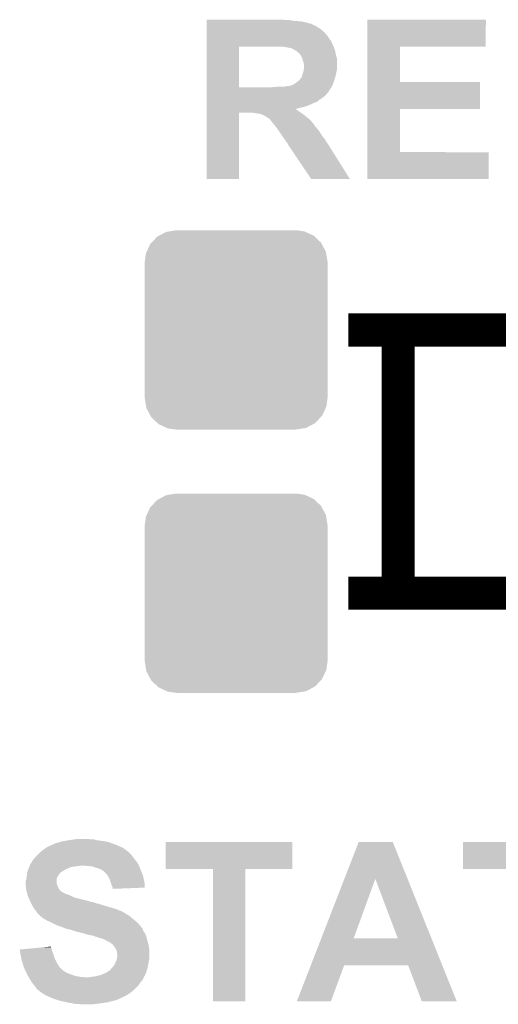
# Model space of a CAD drawing. Extents: x -1.3 to 24.2, y -3.9 to 53.5.
# Tile 8 of 43: x 4.4 to 7.4, y 6.1 to 12.1. Entities that reach past the tile are written whole.
import ezdxf

# ---------------------------------------------------------------- set-up
doc = ezdxf.new("R2010")
doc.units = 0
doc.layers.get('0').update_dxf_attribs({"linetype": 'CONTINUOUS'})
doc.layers.add('CORDELIA-I_CLICK_V100_GTO', color=12, linetype='CONTINUOUS')
doc.layers.add('CORDELIA-I_CLICK_V100_GTS', color=13, linetype='CONTINUOUS')

# ---------------------------------------------------------------- blocks, each defined once
blk = doc.blocks.new('CUSTOM_86')
for points in [[(-0.427362, 0.599506), (-0.408956, 0.602522), (0.424052, 0.599506), (0.417544, 0.602522)], [(-0.408956, 0.602522), (-0.36576, 0.6096), (0.417544, 0.602522), (0.36576, 0.6096)], [(-0.517566, 0.533322), (-0.482522, 0.57028), (0.51948, 0.533322), (0.480504, 0.57028)], [(-0.482522, 0.57028), (-0.47121, 0.576274), (0.480504, 0.57028), (0.474182, 0.576274)], [(-0.47121, 0.576274), (-0.427362, 0.599506), (0.474182, 0.576274), (0.424052, 0.599506)], [(-0.547174, 0.478162), (-0.525474, 0.524982), (0.548706, 0.478162), (0.5239, 0.524982)], [(-0.525474, 0.524982), (-0.517566, 0.533322), (0.5239, 0.524982), (0.51948, 0.533322)], [(-0.5588, 0.41656), (-0.551722, 0.468344), (0.5588, 0.41656), (0.550316, 0.468344)], [(-0.551722, 0.468344), (-0.547174, 0.478162), (0.550316, 0.468344), (0.548706, 0.478162)], [(-0.5588, -0.41656), (-0.5588, 0.41656), (0.5588, -0.41656), (0.5588, 0.41656)], [(-0.550314, -0.468344), (-0.5588, -0.41656), (0.551722, -0.468344), (0.5588, -0.41656)], [(-0.548706, -0.478162), (-0.550314, -0.468344), (0.547172, -0.478162), (0.551722, -0.468344)], [(-0.523898, -0.524982), (-0.548706, -0.478162), (0.525474, -0.524982), (0.547172, -0.478162)], [(-0.51948, -0.533322), (-0.523898, -0.524982), (0.517564, -0.533322), (0.525474, -0.524982)], [(-0.480502, -0.57028), (-0.51948, -0.533322), (0.482522, -0.57028), (0.517564, -0.533322)], [(-0.474182, -0.576274), (-0.480502, -0.57028), (0.471208, -0.576274), (0.482522, -0.57028)], [(-0.42405, -0.599506), (-0.474182, -0.576274), (0.427362, -0.599506), (0.471208, -0.576274)], [(-0.417544, -0.602522), (-0.42405, -0.599506), (0.408954, -0.602522), (0.427362, -0.599506)], [(-0.36576, -0.6096), (-0.417544, -0.602522), (0.36576, -0.6096), (0.408954, -0.602522)]]:
    blk.add_solid(points)

msp = doc.modelspace()

# ---------------------------------------------------------------- linework, layer by layer
at = {"layer": 'CORDELIA-I_CLICK_V100_GTO', "const_width": 0.2032}
for points in [[(6.45414, 10.20318), (9.19734, 10.20318)], [(6.75894, 8.59282), (6.75894, 10.20318)], [(6.45414, 8.59282), (9.19734, 8.59282)]]:
    msp.add_lwpolyline(points, dxfattribs=at)
at = {"layer": 'CORDELIA-I_CLICK_V100_GTO'}
for points in [[(5.58802, 12.09802), (5.588022, 12.10056), (6.070602, 12.09802), (6.055362, 12.10056)], [(5.58802, 12.09294), (5.58802, 12.09802), (6.12648, 12.09294), (6.09092, 12.09802)], [(5.58802, 12.0904), (5.58802, 12.09294), (6.164582, 12.0904), (6.12648, 12.09294)], [(5.58802, 12.082778), (5.58802, 12.0904), (6.20014, 12.082778), (6.164582, 12.0904)], [(5.58802, 12.0777), (5.58802, 12.082778), (6.21538, 12.0777), (6.20014, 12.082778)], [(5.58802, 12.075156), (5.58802, 12.0777), (6.230624, 12.075156), (6.21538, 12.0777)], [(5.58802, 12.07262), (5.58802, 12.075156), (6.23316, 12.07262), (6.230624, 12.075156)], [(5.58802, 12.06754), (5.58802, 12.07262), (6.24078, 12.06754), (6.23316, 12.07262)], [(5.58802, 12.06246), (5.58802, 12.06754), (6.253482, 12.06246), (6.24078, 12.06754)], [(5.58802, 12.0523), (5.58802, 12.06246), (6.271262, 12.0523), (6.253482, 12.06246)], [(5.58802, 12.0396), (5.58802, 12.0523), (6.28904, 12.0396), (6.271262, 12.0523)], [(6.570998, 11.93546), (6.571, 12.100538), (7.294858, 11.93546), (7.29488, 12.100538)], [(6.571, 12.100538), (6.571002, 12.10056), (7.29488, 12.100538), (6.571002, 12.10056)], [(5.588018, 12.00404), (5.58802, 12.02436), (6.3246, 12.00404), (6.306822, 12.02436)], [(5.588018, 11.978636), (5.588018, 12.00404), (6.34238, 11.978636), (6.3246, 12.00404)], [(5.58802, 12.02436), (5.58802, 12.0396), (6.306822, 12.02436), (6.28904, 12.0396)], [(5.588012, 11.686562), (5.588018, 11.93544), (5.78612, 11.686562), (5.786122, 11.93544)], [(5.588018, 11.976094), (5.588018, 11.978636), (6.342394, 11.976094), (6.34238, 11.978636)], [(5.588018, 11.973554), (5.588018, 11.976094), (6.347462, 11.973554), (6.342394, 11.976094)], [(5.588018, 11.968478), (5.588018, 11.973554), (6.35, 11.968478), (6.347462, 11.973554)], [(5.588018, 11.953238), (5.588018, 11.968478), (6.35508, 11.953238), (6.35, 11.968478)], [(5.588018, 11.93546), (5.588018, 11.953238), (6.36524, 11.93546), (6.35508, 11.953238)], [(5.588018, 11.93544), (5.588018, 11.93546), (5.786122, 11.93544), (6.01218, 11.93546)], [(6.055372, 11.935458), (6.055362, 11.93546), (6.36524, 11.935458), (6.36524, 11.93546)], [(6.068062, 11.93292), (6.055372, 11.935458), (6.366086, 11.93292), (6.36524, 11.935458)], [(6.075684, 11.932918), (6.068062, 11.93292), (6.366088, 11.932918), (6.366086, 11.93292)], [(6.080764, 11.93038), (6.075684, 11.932918), (6.366934, 11.93038), (6.366088, 11.932918)], [(6.098542, 11.927838), (6.080764, 11.93038), (6.36778, 11.927838), (6.366934, 11.93038)], [(6.113782, 11.92276), (6.098542, 11.927838), (6.369474, 11.92276), (6.36778, 11.927838)], [(6.570992, 11.71956), (6.570998, 11.935438), (6.769122, 11.71956), (6.7691, 11.935438)], [(6.570998, 11.935438), (6.570998, 11.93546), (6.7691, 11.935438), (7.294858, 11.93546)], [(6.12648, 11.91514), (6.113782, 11.92276), (6.372014, 11.91514), (6.369474, 11.92276)], [(6.131562, 11.912598), (6.12648, 11.91514), (6.37286, 11.912598), (6.372014, 11.91514)], [(6.13664, 11.910058), (6.131562, 11.912598), (6.37337, 11.910058), (6.37286, 11.912598)], [(6.14426, 11.90244), (6.13664, 11.910058), (6.374892, 11.90244), (6.37337, 11.910058)], [(6.151882, 11.897354), (6.14426, 11.90244), (6.37591, 11.897354), (6.374892, 11.90244)], [(6.154434, 11.89228), (6.151882, 11.897354), (6.376924, 11.89228), (6.37591, 11.897354)], [(6.156964, 11.89227), (6.154434, 11.89228), (6.376926, 11.89227), (6.376924, 11.89228)], [(6.160008, 11.8872), (6.156964, 11.89227), (6.37794, 11.8872), (6.376926, 11.89227)], [(6.172202, 11.866878), (6.160008, 11.8872), (6.383482, 11.866878), (6.37794, 11.8872)], [(6.173726, 11.859258), (6.172202, 11.866878), (6.38556, 11.859258), (6.383482, 11.866878)], [(6.174742, 11.854178), (6.173726, 11.859258), (6.38556, 11.854178), (6.38556, 11.859258)], [(6.17982, 11.841478), (6.174742, 11.854178), (6.38556, 11.841478), (6.38556, 11.854178)], [(6.18236, 11.831318), (6.17982, 11.841478), (6.38556, 11.831318), (6.38556, 11.841478)], [(6.18236, 11.798298), (6.18236, 11.831318), (6.38556, 11.798298), (6.38556, 11.831318)], [(6.16204, 11.742414), (6.169656, 11.750038), (6.372396, 11.742414), (6.374474, 11.750038)], [(6.169656, 11.750038), (6.172834, 11.76274), (6.374474, 11.750038), (6.37794, 11.76274)], [(6.172834, 11.76274), (6.17474, 11.770358), (6.37794, 11.76274), (6.379462, 11.770358)], [(6.17474, 11.770358), (6.179818, 11.783058), (6.379462, 11.770358), (6.382002, 11.783058)], [(6.179818, 11.783058), (6.180664, 11.78814), (6.382002, 11.783058), (6.38302, 11.78814)], [(6.180664, 11.78814), (6.18236, 11.798298), (6.38302, 11.78814), (6.38556, 11.798298)], [(5.588012, 11.68654), (5.588012, 11.686562), (5.976622, 11.68654), (5.78612, 11.686562)], [(5.588012, 11.67384), (5.588012, 11.68654), (6.342382, 11.67384), (6.349788, 11.68654)], [(5.976622, 11.68654), (6.00456, 11.68908), (6.349788, 11.68654), (6.35127, 11.68908)], [(6.00456, 11.68908), (6.03504, 11.69162), (6.35127, 11.68908), (6.352752, 11.69162)], [(6.065518, 11.69162), (6.078218, 11.69416), (6.352752, 11.69162), (6.354234, 11.69416)], [(6.088378, 11.69416), (6.09854, 11.696702), (6.354234, 11.69416), (6.355716, 11.696702)], [(6.09854, 11.696702), (6.106158, 11.699238), (6.355716, 11.696702), (6.357196, 11.699238)], [(6.106158, 11.699238), (6.108694, 11.69924), (6.357196, 11.699238), (6.357196, 11.69924)], [(6.108694, 11.69924), (6.111238, 11.701776), (6.357196, 11.69924), (6.358676, 11.701776)], [(6.111238, 11.701776), (6.118854, 11.704318), (6.358676, 11.701776), (6.36016, 11.704318)], [(6.118854, 11.704318), (6.11886, 11.70432), (6.36016, 11.704318), (6.36016, 11.70432)], [(6.11886, 11.70432), (6.12648, 11.7094), (6.36016, 11.70432), (6.361852, 11.7094)], [(6.12648, 11.7094), (6.14426, 11.7221), (6.361852, 11.7094), (6.366086, 11.7221)], [(6.14426, 11.7221), (6.154418, 11.729718), (6.366086, 11.7221), (6.368626, 11.729718)], [(6.154418, 11.729718), (6.15823, 11.7348), (6.368626, 11.729718), (6.37032, 11.7348)], [(6.15823, 11.7348), (6.162036, 11.739874), (6.37032, 11.7348), (6.371702, 11.739874)], [(6.162036, 11.739874), (6.16204, 11.742414), (6.371702, 11.739874), (6.372396, 11.742414)], [(6.570988, 11.55446), (6.570992, 11.719538), (7.259298, 11.55446), (7.25932, 11.719538)], [(6.570992, 11.719538), (6.570992, 11.71956), (7.25932, 11.719538), (6.769122, 11.71956)], [(5.58801, 11.6459), (5.588012, 11.6586), (6.32206, 11.6459), (6.33222, 11.6586)], [(5.58801, 11.64336), (5.58801, 11.6459), (6.319514, 11.64336), (6.32206, 11.6459)], [(5.58801, 11.643346), (5.58801, 11.64336), (6.316974, 11.643346), (6.319514, 11.64336)], [(5.58801, 11.63828), (5.58801, 11.643346), (6.314438, 11.63828), (6.316974, 11.643346)], [(5.58801, 11.6332), (5.58801, 11.63828), (6.30936, 11.6332), (6.314438, 11.63828)], [(5.58801, 11.628118), (5.58801, 11.6332), (6.301738, 11.628118), (6.30936, 11.6332)], [(5.58801, 11.620498), (5.58801, 11.628118), (6.294116, 11.620498), (6.301738, 11.628118)], [(5.588012, 11.6586), (5.588012, 11.67384), (6.33222, 11.6586), (6.342382, 11.67384)], [(5.588008, 11.55954), (5.58801, 11.5697), (6.15188, 11.55954), (6.192518, 11.5697)], [(5.58801, 11.615418), (5.58801, 11.620498), (6.28396, 11.615418), (6.294116, 11.620498)], [(5.58801, 11.6078), (5.58801, 11.615418), (6.2738, 11.6078), (6.28396, 11.615418)], [(5.58801, 11.59764), (5.58801, 11.6078), (6.261098, 11.59764), (6.2738, 11.6078)], [(5.58801, 11.59256), (5.58801, 11.59764), (6.24586, 11.59256), (6.261098, 11.59764)], [(5.58801, 11.58494), (5.58801, 11.59256), (6.23062, 11.58494), (6.24586, 11.59256)], [(5.58801, 11.57732), (5.58801, 11.58494), (6.21284, 11.57732), (6.23062, 11.58494)], [(5.58801, 11.5697), (5.58801, 11.57732), (6.192518, 11.5697), (6.21284, 11.57732)], [(5.588, 11.125222), (5.588008, 11.531578), (5.786098, 11.125222), (5.78612, 11.531578)], [(5.588008, 11.55446), (5.588008, 11.55954), (6.12922, 11.55446), (6.15188, 11.55954)], [(5.588008, 11.554456), (5.588008, 11.55446), (6.131566, 11.554456), (6.12922, 11.55446)], [(5.588008, 11.54938), (5.588008, 11.554456), (6.13918, 11.54938), (6.131566, 11.554456)], [(5.588008, 11.54176), (5.588008, 11.54938), (6.14934, 11.54176), (6.13918, 11.54938)], [(5.588008, 11.5316), (5.588008, 11.54176), (6.16458, 11.5316), (6.14934, 11.54176)], [(5.588008, 11.531578), (5.588008, 11.5316), (5.78612, 11.531578), (5.867398, 11.5316)], [(5.88518, 11.52906), (5.867398, 11.5316), (6.168136, 11.52906), (6.16458, 11.5316)], [(5.900418, 11.52652), (5.88518, 11.52906), (6.171692, 11.52652), (6.168136, 11.52906)], [(5.918198, 11.52398), (5.910576, 11.52652), (6.175248, 11.52398), (6.171692, 11.52652)], [(5.92328, 11.52144), (5.918198, 11.52398), (6.178804, 11.52144), (6.175248, 11.52398)], [(5.92963, 11.5189), (5.92328, 11.52144), (6.18236, 11.5189), (6.178804, 11.52144)], [(5.93598, 11.51636), (5.92963, 11.5189), (6.185408, 11.51636), (6.18236, 11.5189)], [(5.946138, 11.51128), (5.93598, 11.51636), (6.191504, 11.51128), (6.185408, 11.51636)], [(5.952916, 11.5062), (5.946138, 11.51128), (6.1976, 11.5062), (6.191504, 11.51128)], [(5.9563, 11.503662), (5.952916, 11.5062), (6.200986, 11.503662), (6.1976, 11.5062)], [(5.966456, 11.498582), (5.9563, 11.503662), (6.20776, 11.498582), (6.200986, 11.503662)], [(6.570982, 11.2903), (6.570988, 11.554438), (6.769122, 11.2903), (6.7691, 11.554438)], [(6.570988, 11.554438), (6.570988, 11.55446), (6.7691, 11.554438), (7.259298, 11.55446)], [(5.974078, 11.49096), (5.966456, 11.498582), (6.217922, 11.49096), (6.20776, 11.498582)], [(5.979158, 11.48588), (5.974078, 11.49096), (6.222276, 11.48588), (6.217922, 11.49096)], [(5.981698, 11.480804), (5.979158, 11.48588), (6.226626, 11.480804), (6.222276, 11.48588)], [(5.989318, 11.473182), (5.981698, 11.480804), (6.233158, 11.473182), (6.226626, 11.480804)], [(5.98932, 11.47318), (5.989318, 11.473182), (6.233158, 11.47318), (6.233158, 11.473182)], [(5.9944, 11.46556), (5.98932, 11.47318), (6.24078, 11.46556), (6.233158, 11.47318)], [(5.994402, 11.465558), (5.9944, 11.46556), (6.240782, 11.465558), (6.24078, 11.46556)], [(6.005514, 11.45286), (5.994402, 11.465558), (6.2484, 11.45286), (6.240782, 11.465558)], [(6.01218, 11.445242), (6.005514, 11.45286), (6.25475, 11.445242), (6.2484, 11.45286)], [(6.017262, 11.43762), (6.01218, 11.445242), (6.2611, 11.43762), (6.25475, 11.445242)], [(6.02742, 11.42238), (6.017262, 11.43762), (6.272954, 11.42238), (6.2611, 11.43762)], [(6.032756, 11.414758), (6.02742, 11.42238), (6.278882, 11.414758), (6.272954, 11.42238)], [(6.041644, 11.40206), (6.032756, 11.414758), (6.286498, 11.40206), (6.278882, 11.414758)], [(6.0452, 11.39698), (6.041644, 11.40206), (6.289886, 11.39698), (6.286498, 11.40206)], [(6.051974, 11.38682), (6.0452, 11.39698), (6.29666, 11.38682), (6.289886, 11.39698)], [(6.06044, 11.37412), (6.051974, 11.38682), (6.307244, 11.37412), (6.29666, 11.38682)], [(6.062346, 11.371578), (6.06044, 11.37412), (6.309362, 11.371578), (6.307244, 11.37412)], [(6.068058, 11.36396), (6.062346, 11.371578), (6.313716, 11.36396), (6.309362, 11.371578)], [(6.073138, 11.353806), (6.068058, 11.36396), (6.319516, 11.353806), (6.313716, 11.36396)], [(6.07315, 11.353798), (6.073138, 11.353806), (6.31952, 11.353798), (6.319516, 11.353806)], [(6.080756, 11.348722), (6.07315, 11.353798), (6.323148, 11.348722), (6.31952, 11.353798)], [(6.0833, 11.341104), (6.080756, 11.348722), (6.32859, 11.341104), (6.323148, 11.348722)], [(6.085834, 11.338566), (6.0833, 11.341104), (6.330402, 11.338566), (6.32859, 11.341104)], [(6.08584, 11.336024), (6.085834, 11.338566), (6.332218, 11.336024), (6.330402, 11.338566)], [(6.085844, 11.33602), (6.08584, 11.336024), (6.33222, 11.33602), (6.332218, 11.336024)], [(6.099554, 11.3157), (6.085844, 11.33602), (6.34492, 11.3157), (6.33222, 11.33602)], [(6.228076, 11.125208), (6.099554, 11.3157), (6.464256, 11.125208), (6.34492, 11.3157)], [(6.57098, 11.125222), (6.570982, 11.290278), (7.312638, 11.125222), (7.31266, 11.290278)], [(6.570982, 11.290278), (6.570982, 11.2903), (7.31266, 11.290278), (6.769122, 11.2903)], [(5.786098, 11.1252), (5.588, 11.125222), (5.786098, 11.1252), (5.786098, 11.125222)], [(6.46426, 11.1252), (6.228076, 11.125208), (6.46426, 11.1252), (6.464256, 11.125208)], [(7.312638, 11.1252), (6.57098, 11.125222), (7.312638, 11.1252), (7.312638, 11.125222)], [(4.61518, 7.04088), (4.643124, 7.05358), (5.063488, 7.04088), (5.034914, 7.05358)], [(4.643124, 7.05358), (4.645666, 7.053586), (5.034914, 7.05358), (5.0349, 7.053586)], [(4.645666, 7.053586), (4.6482, 7.05612), (5.0349, 7.053586), (5.029198, 7.05612)], [(4.6482, 7.05612), (4.648204, 7.056122), (5.029198, 7.05612), (5.029194, 7.056122)], [(4.648204, 7.056122), (4.658362, 7.0612), (5.029194, 7.056122), (5.01396, 7.0612)], [(4.658362, 7.0612), (4.665982, 7.06374), (5.01396, 7.0612), (5.00634, 7.06374)], [(4.665982, 7.06374), (4.673602, 7.06628), (5.00634, 7.06374), (4.999566, 7.06628)], [(4.673602, 7.06628), (4.686302, 7.068822), (4.999566, 7.06628), (4.992786, 7.068822)], [(4.686302, 7.068822), (4.692644, 7.071358), (4.992786, 7.068822), (4.986022, 7.071358)], [(4.692644, 7.071358), (4.699002, 7.0739), (4.986022, 7.071358), (4.970774, 7.0739)], [(4.699002, 7.0739), (4.72694, 7.07898), (4.970774, 7.0739), (4.9403, 7.07898)], [(4.72694, 7.07898), (4.74345, 7.08152), (4.9403, 7.07898), (4.917442, 7.08152)], [(4.74345, 7.08152), (4.75996, 7.08406), (4.917442, 7.08152), (4.908554, 7.08406)], [(4.75996, 7.08406), (4.77774, 7.0866), (4.908554, 7.08406), (4.899664, 7.0866)], [(4.77774, 7.0866), (4.795522, 7.08914), (4.881882, 7.0866), (4.866638, 7.08914)], [(5.33654, 6.906282), (5.33656, 7.071338), (6.111218, 6.906282), (6.11124, 7.071338)], [(5.33656, 7.071338), (5.336562, 7.07136), (6.11124, 7.071338), (5.336562, 7.07136)], [(6.429912, 6.845242), (6.51765, 7.071346), (6.816596, 6.845242), (6.725924, 7.071346)], [(6.51765, 7.071346), (6.517656, 7.07136), (6.725924, 7.071346), (6.517656, 7.07136)], [(7.15518, 6.906282), (7.1552, 7.071338), (7.927318, 6.906282), (7.92734, 7.071338)], [(7.1552, 7.071338), (7.155202, 7.07136), (7.92734, 7.071338), (7.155202, 7.07136)], [(4.538982, 6.97738), (4.55676, 6.995158), (5.139056, 6.97738), (5.12572, 6.995158)], [(4.55676, 6.995158), (4.56184, 7.000238), (5.12572, 6.995158), (5.12064, 7.000238)], [(4.56184, 7.000238), (4.56438, 7.002778), (5.12064, 7.000238), (5.115566, 7.002778)], [(4.56438, 7.002778), (4.569456, 7.007854), (5.115566, 7.002778), (5.113022, 7.007854)], [(4.569456, 7.007854), (4.569462, 7.00786), (5.113022, 7.007854), (5.113016, 7.00786)], [(4.569462, 7.00786), (4.589054, 7.0231), (5.113016, 7.00786), (5.0927, 7.0231)], [(4.589054, 7.0231), (4.59232, 7.02564), (5.0927, 7.0231), (5.089144, 7.02564)], [(4.59232, 7.02564), (4.607556, 7.035798), (5.089144, 7.02564), (5.074922, 7.035798)], [(4.607556, 7.035798), (4.61518, 7.04088), (5.074922, 7.035798), (5.063488, 7.04088)], [(4.50545, 6.92404), (4.506466, 6.92658), (4.80568, 6.92404), (4.820918, 6.92658)], [(4.506466, 6.92658), (4.5085, 6.931662), (5.17398, 6.92658), (5.17144, 6.931662)], [(4.5085, 6.931662), (4.511544, 6.936738), (5.17144, 6.931662), (5.1689, 6.936738)], [(4.511544, 6.936738), (4.520688, 6.95198), (5.1689, 6.936738), (5.15874, 6.95198)], [(4.520688, 6.95198), (4.52374, 6.957064), (5.15874, 6.95198), (5.154674, 6.957064)], [(4.52374, 6.957064), (4.523746, 6.959606), (5.154674, 6.957064), (5.15264, 6.959606)], [(4.523746, 6.959606), (4.528818, 6.96468), (5.15264, 6.959606), (5.14858, 6.96468)], [(4.528818, 6.96468), (4.53136, 6.967222), (5.14858, 6.96468), (5.146674, 6.967222)], [(4.53136, 6.967222), (4.538982, 6.97738), (5.146674, 6.967222), (5.139056, 6.97738)], [(4.8641, 6.92404), (4.833622, 6.92658), (5.17525, 6.92404), (5.17398, 6.92658)], [(4.48818, 6.86054), (4.488744, 6.86562), (4.677408, 6.86054), (4.68122, 6.86562)], [(4.488744, 6.86562), (4.490438, 6.88086), (4.68122, 6.86562), (4.69138, 6.88086)], [(4.490438, 6.88086), (4.490722, 6.883402), (4.69138, 6.88086), (4.693922, 6.883402)], [(4.490722, 6.883402), (4.492412, 6.888474), (4.693922, 6.883402), (4.698994, 6.888474)], [(4.492412, 6.888474), (4.492414, 6.88848), (4.698994, 6.888474), (4.701536, 6.88848)], [(4.492414, 6.88848), (4.496646, 6.90118), (4.701536, 6.88848), (4.721862, 6.90118)], [(4.496646, 6.90118), (4.49834, 6.90626), (4.721862, 6.90118), (4.73202, 6.90626)], [(4.49834, 6.90626), (4.50037, 6.91134), (4.73202, 6.90626), (4.74218, 6.91134)], [(4.50037, 6.91134), (4.503418, 6.918958), (4.74218, 6.91134), (4.765038, 6.918958)], [(4.503418, 6.918958), (4.50545, 6.92404), (4.765038, 6.918958), (4.80568, 6.92404)], [(4.889498, 6.9215), (4.8641, 6.92404), (5.17652, 6.9215), (5.17525, 6.92404)], [(4.90982, 6.91388), (4.889498, 6.9215), (5.179378, 6.91388), (5.17652, 6.9215)], [(4.9276, 6.908802), (4.90982, 6.91388), (5.181282, 6.908802), (5.179378, 6.91388)], [(4.9403, 6.90372), (4.9276, 6.908802), (5.183188, 6.90372), (5.181282, 6.908802)], [(4.94538, 6.90118), (4.9403, 6.90372), (5.18414, 6.90118), (5.183188, 6.90372)], [(4.950456, 6.898642), (4.94538, 6.90118), (5.185228, 6.898642), (5.18414, 6.90118)], [(4.955534, 6.893566), (4.950456, 6.898642), (5.187404, 6.893566), (5.185228, 6.898642)], [(4.958074, 6.89356), (4.955534, 6.893566), (5.187406, 6.89356), (5.187404, 6.893566)], [(4.96824, 6.8834), (4.958074, 6.89356), (5.19176, 6.8834), (5.187406, 6.89356)], [(4.973318, 6.878322), (4.96824, 6.8834), (5.193666, 6.878322), (5.19176, 6.8834)], [(4.984206, 6.863078), (4.973318, 6.878322), (5.19938, 6.863078), (5.193666, 6.878322)], [(5.626078, 6.90626), (5.33654, 6.906282), (6.111218, 6.90626), (6.111218, 6.906282)], [(5.62608, 6.906238), (5.626078, 6.90626), (5.82422, 6.906238), (6.111218, 6.90626)], [(5.6261, 6.096022), (5.62608, 6.906238), (5.824198, 6.096022), (5.82422, 6.906238)], [(7.442178, 6.90626), (7.15518, 6.906282), (7.927318, 6.90626), (7.927318, 6.906282)], [(4.48056, 6.817362), (4.480562, 6.830064), (4.671062, 6.817362), (4.671062, 6.830064)], [(4.480562, 6.817358), (4.48056, 6.817362), (4.671062, 6.817358), (4.671062, 6.817362)], [(4.480562, 6.830064), (4.485636, 6.842758), (4.671062, 6.830064), (4.67106, 6.842758)], [(4.481408, 6.80974), (4.480562, 6.817358), (4.6736, 6.80974), (4.671062, 6.817358)], [(4.482536, 6.799578), (4.481408, 6.80974), (4.678682, 6.799578), (4.6736, 6.80974)], [(4.485636, 6.842758), (4.48564, 6.842764), (4.67106, 6.842758), (4.67106, 6.842764)], [(4.48564, 6.842764), (4.487452, 6.855458), (4.67106, 6.842764), (4.673598, 6.855458)], [(4.487452, 6.855458), (4.48818, 6.86054), (4.673598, 6.855458), (4.677408, 6.86054)], [(4.986018, 6.86054), (4.984206, 6.863078), (5.199944, 6.86054), (5.19938, 6.863078)], [(4.99364, 6.8453), (4.986018, 6.86054), (5.203332, 6.8453), (5.199944, 6.86054)], [(5.00126, 6.82498), (4.99364, 6.8453), (5.207848, 6.82498), (5.203332, 6.8453)], [(5.003802, 6.817358), (5.00126, 6.82498), (5.20954, 6.817358), (5.207848, 6.82498)], [(5.00634, 6.809738), (5.003802, 6.817358), (5.209532, 6.809738), (5.20954, 6.817358)], [(5.01142, 6.79704), (5.00634, 6.809738), (5.209522, 6.79704), (5.209532, 6.809738)], [(6.289004, 6.482108), (6.429912, 6.845242), (6.48717, 6.482108), (6.619224, 6.845242)], [(6.75637, 6.48208), (6.619224, 6.845242), (6.962226, 6.48208), (6.816596, 6.845242)], [(4.4831, 6.7945), (4.482536, 6.799578), (4.679952, 6.7945), (4.678682, 6.799578)], [(4.483736, 6.789416), (4.4831, 6.7945), (4.681222, 6.789416), (4.679952, 6.7945)], [(4.485006, 6.77926), (4.483736, 6.789416), (4.688842, 6.77926), (4.681222, 6.789416)], [(4.48564, 6.774182), (4.485006, 6.77926), (4.69392, 6.774182), (4.688842, 6.77926)], [(4.487092, 6.7691), (4.48564, 6.774182), (4.699, 6.7691), (4.69392, 6.774182)], [(4.488544, 6.76402), (4.487092, 6.7691), (4.706622, 6.76402), (4.699, 6.7691)], [(4.48927, 6.76148), (4.488544, 6.76402), (4.711702, 6.76148), (4.706622, 6.76402)], [(4.489996, 6.758936), (4.48927, 6.76148), (4.719322, 6.758936), (4.711702, 6.76148)], [(4.491446, 6.753858), (4.489996, 6.758936), (4.724406, 6.753858), (4.719322, 6.758936)], [(4.492172, 6.751318), (4.491446, 6.753858), (4.734562, 6.751318), (4.724406, 6.753858)], [(4.495074, 6.74116), (4.492172, 6.751318), (4.75996, 6.74116), (4.734562, 6.751318)], [(5.013114, 6.79196), (5.01142, 6.79704), (5.209518, 6.79196), (5.209522, 6.79704)], [(5.013958, 6.789422), (5.013114, 6.79196), (5.144194, 6.789422), (5.209518, 6.79196)], [(5.01396, 6.784362), (5.013958, 6.789422), (5.01396, 6.784362), (5.144194, 6.789422)], [(4.495798, 6.73862), (4.495074, 6.74116), (4.765042, 6.73862), (4.75996, 6.74116)], [(4.497976, 6.73354), (4.495798, 6.73862), (4.775202, 6.73354), (4.765042, 6.73862)], [(4.500152, 6.728462), (4.497976, 6.73354), (4.79044, 6.728462), (4.775202, 6.73354)], [(4.504508, 6.7183), (4.500152, 6.728462), (4.83108, 6.7183), (4.79044, 6.728462)], [(4.506686, 6.71322), (4.504508, 6.7183), (4.853938, 6.71322), (4.83108, 6.7183)], [(4.509952, 6.7056), (4.506686, 6.71322), (4.87934, 6.7056), (4.853938, 6.71322)], [(4.51104, 6.70306), (4.509952, 6.7056), (4.886964, 6.70306), (4.87934, 6.7056)], [(4.51104, 6.703058), (4.51104, 6.70306), (4.89205, 6.703058), (4.892042, 6.70306)], [(4.512426, 6.700518), (4.51104, 6.703058), (4.902202, 6.700518), (4.89205, 6.703058)], [(4.515196, 6.69544), (4.512426, 6.700518), (4.914902, 6.69544), (4.902202, 6.700518)], [(4.516584, 6.692898), (4.515196, 6.69544), (4.9276, 6.692898), (4.914902, 6.69544)], [(4.519354, 6.68782), (4.516584, 6.692898), (4.94284, 6.68782), (4.9276, 6.692898)], [(4.522124, 6.68274), (4.519354, 6.68782), (4.96062, 6.68274), (4.94284, 6.68782)], [(4.52628, 6.67512), (4.522124, 6.68274), (4.985386, 6.67512), (4.96062, 6.68274)], [(4.527804, 6.67258), (4.52628, 6.67512), (4.99364, 6.67258), (4.985386, 6.67512)], [(4.533898, 6.662422), (4.527804, 6.67258), (5.0292, 6.662422), (4.99364, 6.67258)], [(4.543426, 6.64972), (4.533898, 6.662422), (5.06222, 6.64972), (5.0292, 6.662422)], [(4.549142, 6.6421), (4.543426, 6.64972), (5.077458, 6.6421), (5.06222, 6.64972)], [(4.554858, 6.63448), (4.549142, 6.6421), (5.090164, 6.63448), (5.077458, 6.6421)], [(4.554874, 6.634458), (4.554858, 6.63448), (5.0927, 6.634458), (5.090164, 6.63448)], [(4.55676, 6.631942), (4.554874, 6.634458), (5.092714, 6.631942), (5.0927, 6.634458)], [(4.556768, 6.631934), (4.55676, 6.631942), (5.092714, 6.631934), (5.092714, 6.631942)], [(4.56184, 6.626862), (4.556768, 6.631934), (5.102856, 6.626862), (5.092714, 6.631934)], [(4.561844, 6.62686), (4.56184, 6.626862), (5.102858, 6.62686), (5.102856, 6.626862)], [(4.566914, 6.624322), (4.561844, 6.62686), (5.10709, 6.624322), (5.102858, 6.62686)], [(4.569458, 6.619244), (4.566914, 6.624322), (5.115554, 6.619244), (5.10709, 6.624322)], [(4.569464, 6.61924), (4.569458, 6.619244), (5.11556, 6.61924), (5.115554, 6.619244)], [(4.58216, 6.60908), (4.569464, 6.61924), (5.127752, 6.60908), (5.11556, 6.61924)], [(4.5974, 6.59892), (4.58216, 6.60908), (5.139944, 6.59892), (5.127752, 6.60908)], [(4.60629, 6.59384), (4.5974, 6.59892), (5.14604, 6.59384), (5.139944, 6.59892)], [(4.615178, 6.58876), (4.60629, 6.59384), (5.151848, 6.58876), (5.14604, 6.59384)], [(4.63296, 6.58114), (4.615178, 6.58876), (5.160556, 6.58114), (5.151848, 6.58876)], [(4.64312, 6.57606), (4.63296, 6.58114), (5.166362, 6.57606), (5.160556, 6.58114)], [(4.66852, 6.56336), (4.64312, 6.57606), (5.177476, 6.56336), (5.166362, 6.57606)], [(4.689852, 6.555742), (4.66852, 6.56336), (5.18414, 6.555742), (5.177476, 6.56336)], [(4.70408, 6.55066), (4.689852, 6.555742), (5.187952, 6.55066), (5.18414, 6.555742)], [(4.721862, 6.54304), (4.70408, 6.55066), (5.193664, 6.54304), (5.187952, 6.55066)], [(4.737098, 6.537962), (4.721862, 6.54304), (5.197472, 6.537962), (5.193664, 6.54304)], [(4.754876, 6.53542), (4.737098, 6.537962), (5.199378, 6.53542), (5.197472, 6.537962)], [(4.754888, 6.535416), (4.754876, 6.53542), (5.19938, 6.535416), (5.199378, 6.53542)], [(4.76758, 6.53034), (4.754888, 6.535416), (5.199384, 6.53034), (5.19938, 6.535416)], [(4.7676, 6.530334), (4.76758, 6.53034), (5.199384, 6.530334), (5.199384, 6.53034)], [(4.775202, 6.5278), (4.7676, 6.530334), (5.201074, 6.5278), (5.199384, 6.530334)], [(4.785358, 6.525262), (4.775202, 6.5278), (5.202768, 6.525262), (5.201074, 6.5278)], [(4.790436, 6.522722), (4.785358, 6.525262), (5.20446, 6.522722), (5.202768, 6.525262)], [(4.792978, 6.52272), (4.790436, 6.522722), (5.204462, 6.52272), (5.20446, 6.522722)], [(4.83362, 6.51256), (4.792978, 6.52272), (5.210556, 6.51256), (5.204462, 6.52272)], [(4.842518, 6.510018), (4.83362, 6.51256), (5.21208, 6.510018), (5.210556, 6.51256)], [(4.869178, 6.5024), (4.842518, 6.510018), (5.215346, 6.5024), (5.21208, 6.510018)], [(4.88442, 6.49986), (4.869178, 6.5024), (5.216434, 6.49986), (5.215346, 6.5024)], [(4.897118, 6.49732), (4.88442, 6.49986), (5.217522, 6.49732), (5.216434, 6.49986)], [(4.907278, 6.49224), (4.897118, 6.49732), (5.2197, 6.49224), (5.217522, 6.49732)], [(4.907286, 6.492238), (4.907278, 6.49224), (5.2197, 6.492238), (5.2197, 6.49224)], [(4.91744, 6.489698), (4.907286, 6.492238), (5.220266, 6.489698), (5.2197, 6.492238)], [(4.932682, 6.48462), (4.91744, 6.489698), (5.221394, 6.48462), (5.220266, 6.489698)], [(4.942838, 6.482082), (4.932682, 6.48462), (5.221958, 6.482082), (5.221394, 6.48462)], [(4.947916, 6.479542), (4.942838, 6.482082), (5.222522, 6.479542), (5.221958, 6.482082)], [(4.950456, 6.47954), (4.947916, 6.479542), (5.222524, 6.47954), (5.222522, 6.479542)], [(4.968238, 6.47192), (4.950456, 6.47954), (5.224216, 6.47192), (5.222524, 6.47954)], [(4.972468, 6.469382), (4.968238, 6.47192), (5.22478, 6.469382), (5.224216, 6.47192)], [(4.980938, 6.4643), (4.972468, 6.469382), (5.226306, 6.4643), (5.22478, 6.469382)], [(4.99364, 6.45922), (4.980938, 6.4643), (5.22783, 6.45922), (5.226306, 6.4643)], [(5.0038, 6.4516), (4.99364, 6.45922), (5.230116, 6.4516), (5.22783, 6.45922)], [(5.01142, 6.44652), (5.0038, 6.4516), (5.23164, 6.44652), (5.230116, 6.4516)], [(5.01396, 6.44398), (5.01142, 6.44652), (5.2324, 6.44398), (5.23164, 6.44652)], [(5.019034, 6.438906), (5.01396, 6.44398), (5.233246, 6.438906), (5.2324, 6.44398)], [(6.224928, 6.31698), (6.288992, 6.48208), (7.028434, 6.31698), (6.962226, 6.48208)], [(6.288992, 6.48208), (6.289004, 6.482108), (6.75637, 6.48208), (6.48717, 6.482108)], [(4.445022, 6.4135), (4.472236, 6.416038), (4.641308, 6.4135), (4.640582, 6.416038)], [(4.447552, 6.39826), (4.445022, 6.4135), (4.64566, 6.39826), (4.641308, 6.4135)], [(4.45008, 6.38302), (4.447552, 6.39826), (4.651376, 6.38302), (4.64566, 6.39826)], [(4.472236, 6.416038), (4.526688, 6.421116), (4.640582, 6.416038), (4.638042, 6.421116)], [(4.526688, 6.421116), (4.58116, 6.426196), (4.638042, 6.421116), (4.63804, 6.426196)], [(4.58116, 6.426196), (4.635506, 6.431264), (4.63804, 6.426196), (4.635506, 6.431264)], [(5.01904, 6.436364), (5.019034, 6.438906), (5.23367, 6.436364), (5.233246, 6.438906)], [(5.02666, 6.4262), (5.01904, 6.436364), (5.235364, 6.4262), (5.23367, 6.436364)], [(5.031738, 6.418582), (5.02666, 6.4262), (5.236634, 6.418582), (5.235364, 6.4262)], [(5.034282, 6.413498), (5.031738, 6.418582), (5.23748, 6.413498), (5.236634, 6.418582)], [(5.03682, 6.408422), (5.034282, 6.413498), (5.23748, 6.408422), (5.23748, 6.413498)], [(5.03936, 6.398262), (5.03682, 6.408422), (5.23748, 6.398262), (5.23748, 6.408422)], [(5.03936, 6.390644), (5.03936, 6.398262), (5.23748, 6.390644), (5.23748, 6.398262)], [(5.041898, 6.383022), (5.03936, 6.390644), (5.23748, 6.383022), (5.23748, 6.390644)], [(4.451004, 6.37794), (4.45008, 6.38302), (4.65328, 6.37794), (4.651376, 6.38302)], [(4.45516, 6.35508), (4.451004, 6.37794), (4.6609, 6.35508), (4.65328, 6.37794)], [(4.46278, 6.329682), (4.45516, 6.35508), (4.6736, 6.329682), (4.6609, 6.35508)], [(4.468876, 6.309358), (4.46278, 6.329682), (4.686302, 6.309358), (4.6736, 6.329682)], [(5.0165, 6.30936), (5.02666, 6.3246), (5.228334, 6.30936), (5.231382, 6.3246)], [(5.02666, 6.3246), (5.028838, 6.329682), (5.231382, 6.3246), (5.2324, 6.329682)], [(5.028838, 6.329682), (5.03428, 6.34238), (5.2324, 6.329682), (5.234214, 6.34238)], [(5.03428, 6.34238), (5.035972, 6.347458), (5.234214, 6.34238), (5.23494, 6.347458)], [(5.035972, 6.347458), (5.039358, 6.357618), (5.23494, 6.347458), (5.23748, 6.357618)], [(5.039358, 6.357618), (5.03936, 6.357622), (5.23748, 6.357618), (5.23748, 6.357622)], [(5.03936, 6.357622), (5.0419, 6.377942), (5.23748, 6.357622), (5.23748, 6.377942)], [(5.0419, 6.377942), (5.041898, 6.383022), (5.23748, 6.377942), (5.23748, 6.383022)], [(4.470398, 6.30428), (4.468876, 6.309358), (4.69138, 6.30428), (4.686302, 6.309358)], [(4.478302, 6.2865), (4.470398, 6.30428), (4.70916, 6.2865), (4.69138, 6.30428)], [(4.48056, 6.28142), (4.478302, 6.2865), (4.71678, 6.28142), (4.70916, 6.2865)], [(4.48437, 6.2738), (4.48056, 6.28142), (4.726942, 6.2738), (4.71678, 6.28142)], [(4.48818, 6.26618), (4.48437, 6.2738), (4.74472, 6.26618), (4.726942, 6.2738)], [(4.49072, 6.2611), (4.48818, 6.26618), (4.758268, 6.2611), (4.74472, 6.26618)], [(4.950462, 6.2611), (4.973322, 6.271262), (5.212772, 6.2611), (5.217392, 6.271262)], [(4.973322, 6.271262), (4.98043, 6.276338), (5.217392, 6.271262), (5.2197, 6.276338)], [(4.98043, 6.276338), (4.991104, 6.28396), (5.2197, 6.276338), (5.221778, 6.28396)], [(4.991104, 6.28396), (4.993646, 6.283966), (5.221778, 6.28396), (5.22178, 6.283966)], [(4.993646, 6.283966), (5.00126, 6.29158), (5.22178, 6.283966), (5.223856, 6.29158)], [(5.00126, 6.29158), (5.006342, 6.299202), (5.223856, 6.29158), (5.225934, 6.299202)], [(5.006342, 6.299202), (5.01142, 6.30428), (5.225934, 6.299202), (5.22732, 6.30428)], [(5.01142, 6.30428), (5.0165, 6.30936), (5.22732, 6.30428), (5.228334, 6.30936)], [(6.139192, 6.09603), (6.224922, 6.316964), (6.347454, 6.09603), (6.428736, 6.316964)], [(6.224922, 6.316964), (6.224928, 6.31698), (6.428736, 6.316964), (6.819884, 6.31698)], [(6.903716, 6.096014), (6.819884, 6.31698), (7.117044, 6.096014), (7.028434, 6.31698)], [(4.492172, 6.25856), (4.49072, 6.2611), (4.76504, 6.25856), (4.758268, 6.2611)], [(4.496526, 6.25094), (4.492172, 6.25856), (4.7879, 6.25094), (4.76504, 6.25856)], [(4.49943, 6.24586), (4.496526, 6.25094), (4.818378, 6.24586), (4.7879, 6.25094)], [(4.50088, 6.24332), (4.49943, 6.24586), (4.848858, 6.24332), (4.818378, 6.24586)], [(4.51104, 6.22554), (4.50088, 6.24332), (5.194526, 6.22554), (5.204228, 6.24332)], [(4.514088, 6.22046), (4.51104, 6.22554), (5.191754, 6.22046), (5.194526, 6.22554)], [(4.515614, 6.217916), (4.514088, 6.22046), (5.18668, 6.217916), (5.191754, 6.22046)], [(4.518658, 6.212842), (4.515614, 6.217916), (5.183296, 6.212842), (5.18668, 6.217916)], [(4.532886, 6.195058), (4.518658, 6.212842), (5.171438, 6.195058), (5.183296, 6.212842)], [(4.8641, 6.24332), (4.88188, 6.24586), (5.204228, 6.24332), (5.205614, 6.24586)], [(4.88188, 6.24586), (4.902198, 6.2484), (5.205614, 6.24586), (5.207, 6.2484)], [(4.902198, 6.2484), (4.925058, 6.25348), (5.207, 6.2484), (5.209308, 6.25348)], [(4.925058, 6.25348), (4.950462, 6.2611), (5.209308, 6.25348), (5.212772, 6.2611)], [(4.53898, 6.18744), (4.532886, 6.195058), (5.163818, 6.18744), (5.171438, 6.195058)], [(4.5466, 6.17728), (4.53898, 6.18744), (5.153658, 6.17728), (5.163818, 6.18744)], [(4.55168, 6.169664), (4.5466, 6.17728), (5.146042, 6.169664), (5.153658, 6.17728)], [(4.561826, 6.164586), (4.55168, 6.169664), (5.140964, 6.164586), (5.146042, 6.169664)], [(4.56184, 6.16205), (4.561826, 6.164586), (5.138428, 6.16205), (5.140964, 6.164586)], [(4.561854, 6.16204), (4.56184, 6.16205), (5.138418, 6.16204), (5.138428, 6.16205)], [(4.582162, 6.1468), (4.561854, 6.16204), (5.118824, 6.1468), (5.138418, 6.16204)], [(4.58623, 6.144258), (4.582162, 6.1468), (5.115558, 6.144258), (5.118824, 6.1468)], [(4.60248, 6.134102), (4.58623, 6.144258), (5.098628, 6.134102), (5.115558, 6.144258)], [(4.613914, 6.12902), (4.60248, 6.134102), (5.090158, 6.12902), (5.098628, 6.134102)], [(4.648202, 6.11378), (4.613914, 6.12902), (5.057144, 6.11378), (5.090158, 6.12902)], [(4.648208, 6.113778), (4.648202, 6.11378), (5.05714, 6.113778), (5.057144, 6.11378)], [(4.655822, 6.11124), (4.648208, 6.113778), (5.054594, 6.11124), (5.05714, 6.113778)], [(4.655834, 6.111236), (4.655822, 6.11124), (5.049514, 6.111236), (5.054594, 6.11124)], [(4.67106, 6.10616), (4.655834, 6.111236), (5.0419, 6.10616), (5.049514, 6.111236)], [(4.679522, 6.103622), (4.67106, 6.10616), (5.03428, 6.103622), (5.0419, 6.10616)], [(4.696462, 6.09854), (4.679522, 6.103622), (5.01396, 6.09854), (5.03428, 6.103622)], [(4.707902, 6.095998), (4.696462, 6.09854), (5.00126, 6.095998), (5.01396, 6.09854)], [(4.730752, 6.09092), (4.707902, 6.095998), (4.986018, 6.09092), (5.00126, 6.095998)], [(4.742182, 6.08838), (4.730752, 6.09092), (4.968238, 6.08838), (4.986018, 6.09092)], [(4.762498, 6.08584), (4.742182, 6.08838), (4.950458, 6.08584), (4.968238, 6.08838)], [(4.772658, 6.0833), (4.762498, 6.08584), (4.93268, 6.0833), (4.950458, 6.08584)], [(4.782818, 6.08076), (4.772658, 6.0833), (4.912358, 6.08076), (4.93268, 6.0833)], [(5.824198, 6.096), (5.6261, 6.096022), (5.824198, 6.096), (5.824198, 6.096022)], [(6.347444, 6.096), (6.139192, 6.09603), (6.347444, 6.096), (6.347454, 6.09603)], [(7.117048, 6.096), (7.117044, 6.096014), (7.117048, 6.096), (6.903716, 6.096014)], [(4.815838, 6.07822), (4.800598, 6.08076), (4.892038, 6.07822), (4.912358, 6.08076)]]:
    msp.add_solid(points, dxfattribs=at)

# ---------------------------------------------------------------- block references
at = {"layer": 'CORDELIA-I_CLICK_V100_GTS'}
for p in [(5.76834, 10.20318), (5.76834, 8.59282)]:
    msp.add_blockref('CUSTOM_86', p, dxfattribs=at)

doc.saveas('drawing.dxf')
